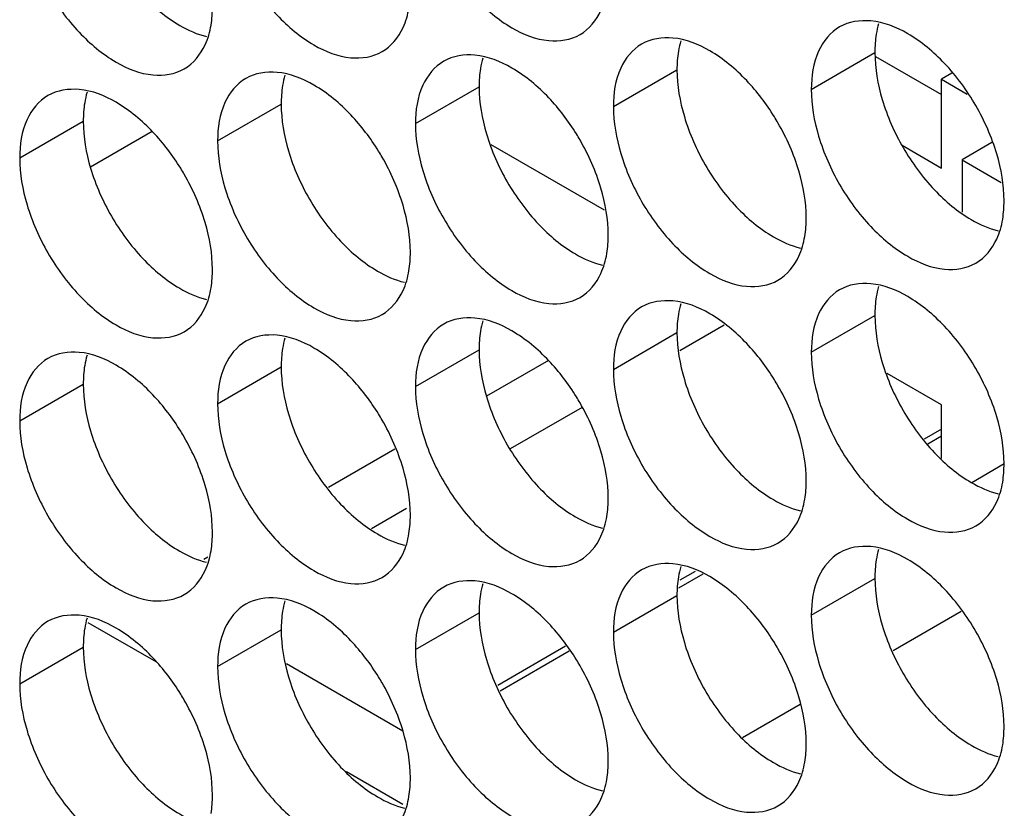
# Model space of a CAD drawing. Header units: inches. Extents: x 0 to 34, y 0 to 22.
# Tile 74 of 118: x 15.908 to 16.077, y 15.267 to 15.403. Entities that reach past the tile are written whole.
import ezdxf

# ---------------------------------------------------------------- set-up
doc = ezdxf.new("R2010")
doc.units = ezdxf.units.IN
doc.header["$LTSCALE"] = 1.87
doc.header["$MEASUREMENT"] = 0
doc.layers.get('0').update_dxf_attribs({"linetype": 'CONTINUOUS'})

msp = doc.modelspace()

# ---------------------------------------------------------------- linework, layer by layer
at = {"color": 7, "linetype": 'CONTINUOUS'}
for p, q in [((16.04417, 15.39126), (16.05513, 15.39759)), ((16.01005, 15.3883), (16.02101, 15.39463)), ((16.0684, 15.39403), (16.06662, 15.39301)), ((16.06662, 15.3777), (16.06662, 15.39301)), ((16.06662, 15.39301), (16.07106, 15.39045)), ((15.97593, 15.38535), (15.98689, 15.39167)), ((15.94182, 15.38239), (15.95278, 15.38872)), ((15.9077, 15.37943), (15.91866, 15.38576)), ((15.93053, 15.38401), (15.91989, 15.37787)), ((16.0085, 15.37043), (15.98898, 15.3817)), ((16.05982, 15.38163), (16.06662, 15.3777)), ((16.07529, 15.38209), (16.07016, 15.37913)), ((16.07016, 15.37913), (16.07016, 15.37009)), ((16.07016, 15.37913), (16.07691, 15.37523)), ((16.04417, 15.34595), (16.05513, 15.35227)), ((16.02914, 15.35059), (16.0215, 15.34618)), ((16.01005, 15.34299), (16.02101, 15.34932)), ((15.97593, 15.34003), (15.98689, 15.34636)), ((15.94182, 15.33707), (15.95278, 15.3434)), ((15.99886, 15.34453), (15.98815, 15.33835)), ((16.06662, 15.33688), (16.05722, 15.3423)), ((15.9077, 15.33412), (15.91866, 15.34044)), ((16.00464, 15.33644), (15.99227, 15.3293)), ((16.06662, 15.32763), (16.06662, 15.33688)), ((16.06662, 15.33269), (16.06365, 15.33097)), ((16.06662, 15.33146), (16.06428, 15.33012)), ((15.97236, 15.32923), (15.96091, 15.32262)), ((16.07744, 15.32669), (16.07184, 15.32346)), ((15.97441, 15.31899), (15.96833, 15.31548)), ((15.94011, 15.31061), (15.93943, 15.31022)), ((16.02545, 15.30769), (16.02125, 15.30527)), ((16.02412, 15.30815), (16.02152, 15.30665)), ((16.04417, 15.30063), (16.05513, 15.30696)), ((16.01005, 15.29767), (16.02101, 15.304)), ((15.97593, 15.29472), (15.98689, 15.30105)), ((16.07, 15.30124), (16.0583, 15.29449)), ((15.91947, 15.29937), (15.93114, 15.29263)), ((15.94182, 15.29176), (15.95278, 15.29809)), ((15.9077, 15.2888), (15.91866, 15.29513)), ((16.00181, 15.29527), (15.9901, 15.2885)), ((16.00244, 15.29441), (15.99052, 15.28753)), ((16.04223, 15.28521), (16.03233, 15.2795)), ((15.96401, 15.27365), (15.97377, 15.26802))]:
    msp.add_line(p, q, dxfattribs=at)
at = {"color": 3, "linetype": 'CONTINUOUS'}
for p, q in [((16.05523, 15.39693), (16.06662, 15.39036)), ((15.95369, 15.29227), (15.97377, 15.28067))]:
    msp.add_line(p, q, dxfattribs=at)
at = {"color": 7, "linetype": 'CONTINUOUS'}
for points, knots in [([(15.9772, 15.42259), (15.97806, 15.41968), (15.98051, 15.41412), (15.98573, 15.40699), (15.99192, 15.4018), (15.99837, 15.39915), (16.00271, 15.3998), (16.0043, 15.40071)], [0, 0, 0, 0, 0.235115, 0.470233, 0.682481, 0.857347, 1, 1, 1, 1]), ([(15.94308, 15.41963), (15.94394, 15.41672), (15.9464, 15.41116), (15.95162, 15.40403), (15.9578, 15.39884), (15.96426, 15.39619), (15.96859, 15.39684), (15.97018, 15.39776)], [0, 0, 0, 0, 0.235115, 0.470233, 0.682481, 0.857347, 1, 1, 1, 1]), ([(15.90896, 15.41667), (15.90983, 15.41376), (15.91228, 15.4082), (15.9175, 15.40107), (15.92368, 15.39589), (15.93014, 15.39323), (15.93448, 15.39388), (15.93606, 15.3948)], [0, 0, 0, 0, 0.235115, 0.470233, 0.682481, 0.857347, 1, 1, 1, 1]), ([(16.0043, 15.40071), (16.00589, 15.40163), (16.00791, 15.40416), (16.00873, 15.40709), (16.00892, 15.40826)], [0, 0, 0, 0, 0.608607, 1, 1, 1, 1]), ([(15.97018, 15.39776), (15.97177, 15.39867), (15.97379, 15.4012), (15.97461, 15.40414), (15.97481, 15.40531)], [0, 0, 0, 0, 0.608607, 1, 1, 1, 1]), ([(16.06714, 15.39572), (16.06527, 15.3977), (16.06142, 15.40093), (16.0567, 15.40287), (16.05443, 15.40306)], [0, 0, 0, 0, 0.548282, 1, 1, 1, 1]), ([(15.93606, 15.3948), (15.93765, 15.39571), (15.93967, 15.39824), (15.9405, 15.40118), (15.94069, 15.40235)], [0, 0, 0, 0, 0.608607, 1, 1, 1, 1]), ([(16.04904, 15.40202), (16.04745, 15.4011), (16.04472, 15.39767), (16.04417, 15.3935), (16.04417, 15.39126)], [0, 0, 0, 0, 0.44922, 1, 1, 1, 1]), ([(16.03303, 15.39276), (16.03115, 15.39475), (16.0273, 15.39797), (16.02258, 15.39991), (16.02031, 15.40011)], [0, 0, 0, 0, 0.548282, 1, 1, 1, 1]), ([(16.01492, 15.39906), (16.01333, 15.39814), (16.0106, 15.39472), (16.01005, 15.39055), (16.01005, 15.3883)], [0, 0, 0, 0, 0.44922, 1, 1, 1, 1]), ([(15.9808, 15.3961), (15.97921, 15.39519), (15.97648, 15.39176), (15.97593, 15.38759), (15.97593, 15.38535)], [0, 0, 0, 0, 0.44922, 1, 1, 1, 1]), ([(15.99891, 15.38981), (15.99703, 15.39179), (15.99318, 15.39501), (15.98846, 15.39695), (15.98619, 15.39715)], [0, 0, 0, 0, 0.548282, 1, 1, 1, 1]), ([(15.96479, 15.38685), (15.96291, 15.38883), (15.95907, 15.39206), (15.95435, 15.39399), (15.95207, 15.39419)], [0, 0, 0, 0, 0.548282, 1, 1, 1, 1]), ([(16.07614, 15.38014), (16.07527, 15.38305), (16.07282, 15.38861), (16.06923, 15.39353), (16.06714, 15.39572)], [0, 0, 0, 0, 0.499997, 1, 1, 1, 1]), ([(15.94668, 15.39314), (15.94509, 15.39223), (15.94236, 15.3888), (15.94182, 15.38463), (15.94182, 15.38239)], [0, 0, 0, 0, 0.44922, 1, 1, 1, 1]), ([(15.93067, 15.38389), (15.92879, 15.38587), (15.92495, 15.3891), (15.92023, 15.39104), (15.91796, 15.39123)], [0, 0, 0, 0, 0.548282, 1, 1, 1, 1]), ([(15.91256, 15.39019), (15.91098, 15.38927), (15.90824, 15.38584), (15.9077, 15.38167), (15.9077, 15.37943)], [0, 0, 0, 0, 0.44922, 1, 1, 1, 1]), ([(16.04202, 15.37719), (16.04116, 15.38009), (16.03977, 15.38324), (16.03801, 15.38618), (16.0378, 15.38653)], [0, 0, 0, 0, 0.882712, 1, 1, 1, 1]), ([(16.0079, 15.37423), (16.00704, 15.37714), (16.00565, 15.38028), (16.00389, 15.38323), (16.00368, 15.38357)], [0, 0, 0, 0, 0.882712, 1, 1, 1, 1]), ([(16.04543, 15.38319), (16.0463, 15.38028), (16.04875, 15.37472), (16.05397, 15.36759), (16.06015, 15.3624), (16.06661, 15.35975), (16.07095, 15.3604), (16.07254, 15.36131)], [0, 0, 0, 0, 0.235115, 0.470233, 0.682481, 0.857347, 1, 1, 1, 1]), ([(15.97378, 15.37127), (15.97292, 15.37418), (15.97153, 15.37733), (15.96978, 15.38027), (15.96956, 15.38061)], [0, 0, 0, 0, 0.882712, 1, 1, 1, 1]), ([(16.01132, 15.38023), (16.01218, 15.37732), (16.01463, 15.37176), (16.01985, 15.36463), (16.02603, 15.35945), (16.03249, 15.35679), (16.03683, 15.35744), (16.03842, 15.35836)], [0, 0, 0, 0, 0.235115, 0.470233, 0.682481, 0.857347, 1, 1, 1, 1]), ([(15.93967, 15.36831), (15.9388, 15.37122), (15.93741, 15.37437), (15.93566, 15.37731), (15.93545, 15.37765)], [0, 0, 0, 0, 0.882712, 1, 1, 1, 1]), ([(15.9772, 15.37727), (15.97806, 15.37437), (15.98051, 15.36881), (15.98573, 15.36167), (15.99192, 15.35649), (15.99837, 15.35383), (16.00271, 15.35448), (16.0043, 15.3554)], [0, 0, 0, 0, 0.235115, 0.470233, 0.682481, 0.857347, 1, 1, 1, 1]), ([(15.94308, 15.37431), (15.94394, 15.37141), (15.9464, 15.36585), (15.95162, 15.35871), (15.9578, 15.35353), (15.96426, 15.35088), (15.96859, 15.35153), (15.97018, 15.35244)], [0, 0, 0, 0, 0.235115, 0.470233, 0.682481, 0.857347, 1, 1, 1, 1]), ([(15.90896, 15.37136), (15.90983, 15.36845), (15.91228, 15.36289), (15.9175, 15.35576), (15.92368, 15.35057), (15.93014, 15.34792), (15.93448, 15.34857), (15.93606, 15.34948)], [0, 0, 0, 0, 0.235115, 0.470233, 0.682481, 0.857347, 1, 1, 1, 1]), ([(16.07254, 15.36131), (16.07412, 15.36223), (16.07614, 15.36476), (16.07697, 15.36769), (16.07716, 15.36886)], [0, 0, 0, 0, 0.608607, 1, 1, 1, 1]), ([(16.03842, 15.35836), (16.04001, 15.35927), (16.04202, 15.3618), (16.04285, 15.36474), (16.04304, 15.36591)], [0, 0, 0, 0, 0.608607, 1, 1, 1, 1]), ([(16.0043, 15.3554), (16.00589, 15.35631), (16.00791, 15.35884), (16.00873, 15.36178), (16.00892, 15.36295)], [0, 0, 0, 0, 0.608607, 1, 1, 1, 1]), ([(15.97018, 15.35244), (15.97177, 15.35336), (15.97379, 15.35589), (15.97461, 15.35882), (15.97481, 15.35999)], [0, 0, 0, 0, 0.608607, 1, 1, 1, 1]), ([(15.93606, 15.34948), (15.93765, 15.3504), (15.93967, 15.35293), (15.9405, 15.35586), (15.94069, 15.35703)], [0, 0, 0, 0, 0.608607, 1, 1, 1, 1]), ([(16.06714, 15.35041), (16.06527, 15.35239), (16.06142, 15.35561), (16.0567, 15.35755), (16.05443, 15.35775)], [0, 0, 0, 0, 0.548282, 1, 1, 1, 1]), ([(16.04904, 15.3567), (16.04745, 15.35579), (16.04472, 15.35236), (16.04417, 15.34819), (16.04417, 15.34595)], [0, 0, 0, 0, 0.44922, 1, 1, 1, 1]), ([(16.01492, 15.35375), (16.01333, 15.35283), (16.0106, 15.3494), (16.01005, 15.34523), (16.01005, 15.34299)], [0, 0, 0, 0, 0.44922, 1, 1, 1, 1]), ([(16.03303, 15.34745), (16.03115, 15.34943), (16.0273, 15.35266), (16.02258, 15.3546), (16.02031, 15.35479)], [0, 0, 0, 0, 0.548282, 1, 1, 1, 1]), ([(15.99891, 15.34449), (15.99703, 15.34647), (15.99318, 15.3497), (15.98846, 15.35164), (15.98619, 15.35183)], [0, 0, 0, 0, 0.548282, 1, 1, 1, 1]), ([(15.9808, 15.35079), (15.97921, 15.34987), (15.97648, 15.34645), (15.97593, 15.34228), (15.97593, 15.34003)], [0, 0, 0, 0, 0.44922, 1, 1, 1, 1]), ([(16.07614, 15.33483), (16.07527, 15.33774), (16.07282, 15.3433), (16.06923, 15.34821), (16.06714, 15.35041)], [0, 0, 0, 0, 0.499997, 1, 1, 1, 1]), ([(15.96479, 15.34153), (15.96291, 15.34352), (15.95907, 15.34674), (15.95435, 15.34868), (15.95207, 15.34888)], [0, 0, 0, 0, 0.548282, 1, 1, 1, 1]), ([(15.94668, 15.34783), (15.94509, 15.34691), (15.94236, 15.34349), (15.94182, 15.33932), (15.94182, 15.33707)], [0, 0, 0, 0, 0.44922, 1, 1, 1, 1]), ([(15.93067, 15.33858), (15.92879, 15.34056), (15.92495, 15.34378), (15.92023, 15.34572), (15.91796, 15.34592)], [0, 0, 0, 0, 0.548282, 1, 1, 1, 1]), ([(15.91256, 15.34487), (15.91098, 15.34396), (15.90824, 15.34053), (15.9077, 15.33636), (15.9077, 15.33412)], [0, 0, 0, 0, 0.44922, 1, 1, 1, 1]), ([(16.04202, 15.33187), (16.04116, 15.33478), (16.03977, 15.33793), (16.03801, 15.34087), (16.0378, 15.34121)], [0, 0, 0, 0, 0.882712, 1, 1, 1, 1]), ([(16.0079, 15.32891), (16.00704, 15.33182), (16.00565, 15.33497), (16.00389, 15.33791), (16.00368, 15.33825)], [0, 0, 0, 0, 0.882712, 1, 1, 1, 1]), ([(16.04543, 15.33787), (16.0463, 15.33497), (16.04875, 15.32941), (16.05397, 15.32227), (16.06015, 15.31709), (16.06661, 15.31444), (16.07095, 15.31509), (16.07254, 15.316)], [0, 0, 0, 0, 0.235115, 0.470233, 0.682481, 0.857347, 1, 1, 1, 1]), ([(15.97378, 15.32596), (15.97292, 15.32886), (15.97153, 15.33201), (15.96978, 15.33495), (15.96956, 15.3353)], [0, 0, 0, 0, 0.882712, 1, 1, 1, 1]), ([(16.01132, 15.33492), (16.01218, 15.33201), (16.01463, 15.32645), (16.01985, 15.31932), (16.02603, 15.31413), (16.03249, 15.31148), (16.03683, 15.31213), (16.03842, 15.31304)], [0, 0, 0, 0, 0.235115, 0.470233, 0.682481, 0.857347, 1, 1, 1, 1]), ([(15.93967, 15.323), (15.9388, 15.32591), (15.93741, 15.32905), (15.93566, 15.332), (15.93545, 15.33234)], [0, 0, 0, 0, 0.882712, 1, 1, 1, 1]), ([(15.9772, 15.33196), (15.97806, 15.32905), (15.98051, 15.32349), (15.98573, 15.31636), (15.99192, 15.31117), (15.99837, 15.30852), (16.00271, 15.30917), (16.0043, 15.31009)], [0, 0, 0, 0, 0.235115, 0.470233, 0.682481, 0.857347, 1, 1, 1, 1]), ([(15.94308, 15.329), (15.94394, 15.32609), (15.9464, 15.32053), (15.95162, 15.3134), (15.9578, 15.30822), (15.96426, 15.30556), (15.96859, 15.30621), (15.97018, 15.30713)], [0, 0, 0, 0, 0.235115, 0.470233, 0.682481, 0.857347, 1, 1, 1, 1]), ([(15.90896, 15.32604), (15.90983, 15.32314), (15.91228, 15.31758), (15.9175, 15.31044), (15.92368, 15.30526), (15.93014, 15.3026), (15.93448, 15.30325), (15.93606, 15.30417)], [0, 0, 0, 0, 0.235115, 0.470233, 0.682481, 0.857347, 1, 1, 1, 1]), ([(16.07254, 15.316), (16.07412, 15.31692), (16.07614, 15.31945), (16.07697, 15.32238), (16.07716, 15.32355)], [0, 0, 0, 0, 0.608607, 1, 1, 1, 1]), ([(16.03842, 15.31304), (16.04001, 15.31396), (16.04202, 15.31649), (16.04285, 15.31942), (16.04304, 15.32059)], [0, 0, 0, 0, 0.608607, 1, 1, 1, 1]), ([(16.0043, 15.31009), (16.00589, 15.311), (16.00791, 15.31353), (16.00873, 15.31646), (16.00892, 15.31764)], [0, 0, 0, 0, 0.608607, 1, 1, 1, 1]), ([(15.97018, 15.30713), (15.97177, 15.30804), (15.97379, 15.31057), (15.97461, 15.31351), (15.97481, 15.31468)], [0, 0, 0, 0, 0.608607, 1, 1, 1, 1]), ([(15.93606, 15.30417), (15.93765, 15.30509), (15.93967, 15.30761), (15.9405, 15.31055), (15.94069, 15.31172)], [0, 0, 0, 0, 0.608607, 1, 1, 1, 1]), ([(16.04904, 15.31139), (16.04745, 15.31047), (16.04472, 15.30705), (16.04417, 15.30288), (16.04417, 15.30063)], [0, 0, 0, 0, 0.44922, 1, 1, 1, 1]), ([(16.06714, 15.30509), (16.06527, 15.30707), (16.06142, 15.3103), (16.0567, 15.31224), (16.05443, 15.31244)], [0, 0, 0, 0, 0.548282, 1, 1, 1, 1]), ([(16.03303, 15.30214), (16.03115, 15.30412), (16.0273, 15.30734), (16.02258, 15.30928), (16.02031, 15.30948)], [0, 0, 0, 0, 0.548282, 1, 1, 1, 1]), ([(16.01492, 15.30843), (16.01333, 15.30752), (16.0106, 15.30409), (16.01005, 15.29992), (16.01005, 15.29767)], [0, 0, 0, 0, 0.44922, 1, 1, 1, 1]), ([(15.99891, 15.29918), (15.99703, 15.30116), (15.99318, 15.30438), (15.98846, 15.30632), (15.98619, 15.30652)], [0, 0, 0, 0, 0.548282, 1, 1, 1, 1]), ([(15.9808, 15.30547), (15.97921, 15.30456), (15.97648, 15.30113), (15.97593, 15.29696), (15.97593, 15.29472)], [0, 0, 0, 0, 0.44922, 1, 1, 1, 1]), ([(16.07614, 15.28952), (16.07527, 15.29242), (16.07282, 15.29798), (16.06923, 15.3029), (16.06714, 15.30509)], [0, 0, 0, 0, 0.499997, 1, 1, 1, 1]), ([(15.94668, 15.30252), (15.94509, 15.3016), (15.94236, 15.29817), (15.94182, 15.294), (15.94182, 15.29176)], [0, 0, 0, 0, 0.44922, 1, 1, 1, 1]), ([(15.96479, 15.29622), (15.96291, 15.2982), (15.95907, 15.30143), (15.95435, 15.30337), (15.95207, 15.30356)], [0, 0, 0, 0, 0.548282, 1, 1, 1, 1]), ([(15.91256, 15.29956), (15.91098, 15.29864), (15.90824, 15.29522), (15.9077, 15.29105), (15.9077, 15.2888)], [0, 0, 0, 0, 0.44922, 1, 1, 1, 1]), ([(15.93067, 15.29326), (15.92879, 15.29524), (15.92495, 15.29847), (15.92023, 15.30041), (15.91796, 15.30061)], [0, 0, 0, 0, 0.548282, 1, 1, 1, 1]), ([(16.04202, 15.28656), (16.04116, 15.28946), (16.03977, 15.29261), (16.03801, 15.29556), (16.0378, 15.2959)], [0, 0, 0, 0, 0.882712, 1, 1, 1, 1]), ([(16.0079, 15.2836), (16.00704, 15.28651), (16.00565, 15.28966), (16.00389, 15.2926), (16.00368, 15.29294)], [0, 0, 0, 0, 0.882712, 1, 1, 1, 1]), ([(16.04543, 15.29256), (16.0463, 15.28965), (16.04875, 15.28409), (16.05397, 15.27696), (16.06015, 15.27178), (16.06661, 15.26912), (16.07095, 15.26977), (16.07254, 15.27069)], [0, 0, 0, 0, 0.235115, 0.470233, 0.682481, 0.857347, 1, 1, 1, 1]), ([(15.97378, 15.28064), (15.97292, 15.28355), (15.97153, 15.2867), (15.96978, 15.28964), (15.96956, 15.28998)], [0, 0, 0, 0, 0.882712, 1, 1, 1, 1]), ([(16.01132, 15.2896), (16.01218, 15.2867), (16.01463, 15.28114), (16.01985, 15.274), (16.02603, 15.26882), (16.03249, 15.26616), (16.03683, 15.26681), (16.03842, 15.26773)], [0, 0, 0, 0, 0.235115, 0.470233, 0.682481, 0.857347, 1, 1, 1, 1]), ([(15.93967, 15.27769), (15.9388, 15.28059), (15.93741, 15.28374), (15.93566, 15.28668), (15.93545, 15.28702)], [0, 0, 0, 0, 0.882712, 1, 1, 1, 1]), ([(15.9772, 15.28664), (15.97806, 15.28374), (15.98051, 15.27818), (15.98573, 15.27104), (15.99192, 15.26586), (15.99837, 15.26321), (16.00271, 15.26386), (16.0043, 15.26477)], [0, 0, 0, 0, 0.235115, 0.470233, 0.682481, 0.857347, 1, 1, 1, 1]), ([(15.94308, 15.28369), (15.94394, 15.28078), (15.9464, 15.27522), (15.95162, 15.26809), (15.9578, 15.2629), (15.96426, 15.26025), (15.96859, 15.2609), (15.97018, 15.26181)], [0, 0, 0, 0, 0.235115, 0.470233, 0.682481, 0.857347, 1, 1, 1, 1]), ([(15.90896, 15.28073), (15.90983, 15.27782), (15.91228, 15.27226), (15.9175, 15.26513), (15.92368, 15.25994), (15.93014, 15.25729), (15.93448, 15.25794), (15.93606, 15.25886)], [0, 0, 0, 0, 0.235115, 0.470233, 0.682481, 0.857347, 1, 1, 1, 1]), ([(16.07254, 15.27069), (16.07412, 15.2716), (16.07614, 15.27413), (16.07697, 15.27707), (16.07716, 15.27824)], [0, 0, 0, 0, 0.608607, 1, 1, 1, 1]), ([(16.03842, 15.26773), (16.04001, 15.26864), (16.04202, 15.27117), (16.04285, 15.27411), (16.04304, 15.27528)], [0, 0, 0, 0, 0.608607, 1, 1, 1, 1]), ([(16.0043, 15.26477), (16.00589, 15.26569), (16.00791, 15.26822), (16.00873, 15.27115), (16.00892, 15.27232)], [0, 0, 0, 0, 0.608607, 1, 1, 1, 1]), ([(15.97018, 15.26181), (15.97177, 15.26273), (15.97379, 15.26526), (15.97461, 15.26819), (15.97481, 15.26936)], [0, 0, 0, 0, 0.608607, 1, 1, 1, 1])]:
    msp.add_open_spline(points, degree=3, knots=knots, dxfattribs=at)
at = {"color": 3, "linetype": 'CONTINUOUS'}
for points, knots in [([(15.92892, 15.40742), (15.93079, 15.40544), (15.9342, 15.40259), (15.93829, 15.40074), (15.93992, 15.40036)], [0, 0, 0, 0, 0.619597, 1, 1, 1, 1]), ([(16.05639, 15.38952), (16.05726, 15.38661), (16.05971, 15.38105), (16.06331, 15.37614), (16.06539, 15.37394)], [0, 0, 0, 0, 0.499997, 1, 1, 1, 1]), ([(16.02228, 15.38656), (16.02314, 15.38365), (16.02559, 15.37809), (16.02919, 15.37318), (16.03127, 15.37098)], [0, 0, 0, 0, 0.499997, 1, 1, 1, 1]), ([(15.98816, 15.3836), (15.98902, 15.38069), (15.99147, 15.37513), (15.99507, 15.37022), (15.99715, 15.36802)], [0, 0, 0, 0, 0.499997, 1, 1, 1, 1]), ([(15.95404, 15.38064), (15.9549, 15.37774), (15.95736, 15.37218), (15.96095, 15.36726), (15.96303, 15.36507)], [0, 0, 0, 0, 0.499997, 1, 1, 1, 1]), ([(15.91992, 15.37768), (15.92079, 15.37478), (15.92324, 15.36922), (15.92683, 15.3643), (15.92892, 15.36211)], [0, 0, 0, 0, 0.499997, 1, 1, 1, 1]), ([(16.06539, 15.37394), (16.06727, 15.37196), (16.07067, 15.3691), (16.07476, 15.36726), (16.0764, 15.36687)], [0, 0, 0, 0, 0.619597, 1, 1, 1, 1]), ([(16.03127, 15.37098), (16.03315, 15.369), (16.03655, 15.36615), (16.04064, 15.3643), (16.04228, 15.36391)], [0, 0, 0, 0, 0.619597, 1, 1, 1, 1]), ([(15.99715, 15.36802), (15.99903, 15.36604), (16.00243, 15.36319), (16.00652, 15.36134), (16.00816, 15.36096)], [0, 0, 0, 0, 0.619597, 1, 1, 1, 1]), ([(15.96303, 15.36507), (15.96491, 15.36308), (15.96832, 15.36023), (15.9724, 15.35838), (15.97404, 15.358)], [0, 0, 0, 0, 0.619597, 1, 1, 1, 1]), ([(15.92892, 15.36211), (15.93079, 15.36013), (15.9342, 15.35727), (15.93829, 15.35543), (15.93992, 15.35504)], [0, 0, 0, 0, 0.619597, 1, 1, 1, 1]), ([(16.05639, 15.3442), (16.05726, 15.3413), (16.05971, 15.33574), (16.06331, 15.33082), (16.06539, 15.32863)], [0, 0, 0, 0, 0.499997, 1, 1, 1, 1]), ([(16.02228, 15.34124), (16.02314, 15.33834), (16.02559, 15.33278), (16.02919, 15.32786), (16.03127, 15.32567)], [0, 0, 0, 0, 0.499997, 1, 1, 1, 1]), ([(15.98816, 15.33829), (15.98902, 15.33538), (15.99147, 15.32982), (15.99507, 15.32491), (15.99715, 15.32271)], [0, 0, 0, 0, 0.499997, 1, 1, 1, 1]), ([(15.95404, 15.33533), (15.9549, 15.33242), (15.95736, 15.32686), (15.96095, 15.32195), (15.96303, 15.31975)], [0, 0, 0, 0, 0.499997, 1, 1, 1, 1]), ([(15.91992, 15.33237), (15.92079, 15.32946), (15.92324, 15.32391), (15.92683, 15.31899), (15.92892, 15.31679)], [0, 0, 0, 0, 0.499997, 1, 1, 1, 1]), ([(16.06539, 15.32863), (16.06727, 15.32664), (16.07067, 15.32379), (16.07476, 15.32194), (16.0764, 15.32156)], [0, 0, 0, 0, 0.619597, 1, 1, 1, 1]), ([(16.03127, 15.32567), (16.03315, 15.32369), (16.03655, 15.32083), (16.04064, 15.31898), (16.04228, 15.3186)], [0, 0, 0, 0, 0.619597, 1, 1, 1, 1]), ([(15.99715, 15.32271), (15.99903, 15.32073), (16.00243, 15.31787), (16.00652, 15.31603), (16.00816, 15.31564)], [0, 0, 0, 0, 0.619597, 1, 1, 1, 1]), ([(15.96303, 15.31975), (15.96491, 15.31777), (15.96832, 15.31492), (15.9724, 15.31307), (15.97404, 15.31268)], [0, 0, 0, 0, 0.619597, 1, 1, 1, 1]), ([(15.92892, 15.31679), (15.93079, 15.31481), (15.9342, 15.31196), (15.93829, 15.31011), (15.93992, 15.30973)], [0, 0, 0, 0, 0.619597, 1, 1, 1, 1]), ([(16.05639, 15.29889), (16.05726, 15.29598), (16.05971, 15.29042), (16.06331, 15.28551), (16.06539, 15.28331)], [0, 0, 0, 0, 0.499997, 1, 1, 1, 1]), ([(16.02228, 15.29593), (16.02314, 15.29302), (16.02559, 15.28746), (16.02919, 15.28255), (16.03127, 15.28035)], [0, 0, 0, 0, 0.499997, 1, 1, 1, 1]), ([(15.98816, 15.29297), (15.98902, 15.29007), (15.99147, 15.28451), (15.99507, 15.27959), (15.99715, 15.2774)], [0, 0, 0, 0, 0.499997, 1, 1, 1, 1]), ([(15.95404, 15.29001), (15.9549, 15.28711), (15.95736, 15.28155), (15.96095, 15.27663), (15.96303, 15.27444)], [0, 0, 0, 0, 0.499997, 1, 1, 1, 1]), ([(15.91992, 15.28706), (15.92079, 15.28415), (15.92324, 15.27859), (15.92683, 15.27368), (15.92892, 15.27148)], [0, 0, 0, 0, 0.499997, 1, 1, 1, 1]), ([(16.06539, 15.28331), (16.06727, 15.28133), (16.07067, 15.27848), (16.07476, 15.27663), (16.0764, 15.27624)], [0, 0, 0, 0, 0.619597, 1, 1, 1, 1]), ([(16.03127, 15.28035), (16.03315, 15.27837), (16.03655, 15.27552), (16.04064, 15.27367), (16.04228, 15.27329)], [0, 0, 0, 0, 0.619597, 1, 1, 1, 1]), ([(15.99715, 15.2774), (15.99903, 15.27541), (16.00243, 15.27256), (16.00652, 15.27071), (16.00816, 15.27033)], [0, 0, 0, 0, 0.619597, 1, 1, 1, 1]), ([(15.96303, 15.27444), (15.96491, 15.27246), (15.96832, 15.2696), (15.9724, 15.26775), (15.97404, 15.26737)], [0, 0, 0, 0, 0.619597, 1, 1, 1, 1]), ([(15.92892, 15.27148), (15.93079, 15.2695), (15.9342, 15.26664), (15.93829, 15.2648), (15.93992, 15.26441)], [0, 0, 0, 0, 0.619597, 1, 1, 1, 1])]:
    msp.add_open_spline(points, degree=3, knots=knots, dxfattribs=at)
at = {"color": 7, "linetype": 'CONTINUOUS'}
for points in [[(15.94069, 15.40235), (15.94086, 15.40341), (15.94093, 15.40449), (15.94093, 15.40555)], [(16.05443, 15.40306), (16.05257, 15.40322), (16.05062, 15.40293), (16.04904, 15.40202)], [(16.02031, 15.40011), (16.01845, 15.40027), (16.01651, 15.39998), (16.01492, 15.39906)], [(15.98619, 15.39715), (15.98434, 15.39731), (15.98239, 15.39702), (15.9808, 15.3961)], [(15.95207, 15.39419), (15.95022, 15.39435), (15.94827, 15.39406), (15.94668, 15.39314)], [(16.0378, 15.38653), (16.03642, 15.38876), (16.03483, 15.39086), (16.03303, 15.39276)], [(15.91796, 15.39123), (15.9161, 15.39139), (15.91415, 15.3911), (15.91256, 15.39019)], [(16.04417, 15.39126), (16.04417, 15.38854), (16.04465, 15.38581), (16.04543, 15.38319)], [(16.00368, 15.38357), (16.00231, 15.3858), (16.00071, 15.3879), (15.99891, 15.38981)], [(16.01005, 15.3883), (16.01005, 15.38558), (16.01054, 15.38285), (16.01132, 15.38023)], [(15.96956, 15.38061), (15.96819, 15.38284), (15.9666, 15.38494), (15.96479, 15.38685)], [(15.97593, 15.38535), (15.97593, 15.38262), (15.97642, 15.3799), (15.9772, 15.37727)], [(15.93545, 15.37765), (15.93407, 15.37989), (15.93248, 15.38199), (15.93067, 15.38389)], [(15.94182, 15.38239), (15.94182, 15.37966), (15.9423, 15.37694), (15.94308, 15.37431)], [(15.9077, 15.37943), (15.9077, 15.37671), (15.90818, 15.37398), (15.90896, 15.37136)], [(16.0774, 15.37207), (16.0774, 15.3748), (16.07692, 15.37752), (16.07614, 15.38014)], [(16.04329, 15.36911), (16.04329, 15.37184), (16.0428, 15.37456), (16.04202, 15.37719)], [(16.00917, 15.36616), (16.00917, 15.36888), (16.00868, 15.37161), (16.0079, 15.37423)], [(16.07716, 15.36886), (16.07733, 15.36993), (16.0774, 15.371), (16.0774, 15.37207)], [(15.97505, 15.3632), (15.97505, 15.36592), (15.97456, 15.36865), (15.97378, 15.37127)], [(16.04304, 15.36591), (16.04322, 15.36697), (16.04329, 15.36805), (16.04329, 15.36911)], [(15.94093, 15.36024), (15.94093, 15.36296), (15.94045, 15.36569), (15.93967, 15.36831)], [(16.00892, 15.36295), (16.0091, 15.36401), (16.00917, 15.36509), (16.00917, 15.36616)], [(15.97481, 15.35999), (15.97498, 15.36105), (15.97505, 15.36213), (15.97505, 15.3632)], [(15.94069, 15.35703), (15.94086, 15.35809), (15.94093, 15.35917), (15.94093, 15.36024)], [(16.05443, 15.35775), (16.05257, 15.35791), (16.05062, 15.35762), (16.04904, 15.3567)], [(16.02031, 15.35479), (16.01845, 15.35495), (16.01651, 15.35466), (16.01492, 15.35375)], [(15.98619, 15.35183), (15.98434, 15.352), (15.98239, 15.3517), (15.9808, 15.35079)], [(15.95207, 15.34888), (15.95022, 15.34904), (15.94827, 15.34875), (15.94668, 15.34783)], [(16.0378, 15.34121), (16.03642, 15.34344), (16.03483, 15.34555), (16.03303, 15.34745)], [(15.91796, 15.34592), (15.9161, 15.34608), (15.91415, 15.34579), (15.91256, 15.34487)], [(16.04417, 15.34595), (16.04417, 15.34322), (16.04465, 15.3405), (16.04543, 15.33787)], [(16.00368, 15.33825), (16.00231, 15.34049), (16.00071, 15.34259), (15.99891, 15.34449)], [(15.96956, 15.3353), (15.96819, 15.33753), (15.9666, 15.33963), (15.96479, 15.34153)], [(16.01005, 15.34299), (16.01005, 15.34027), (16.01054, 15.33754), (16.01132, 15.33492)], [(15.97593, 15.34003), (15.97593, 15.33731), (15.97642, 15.33458), (15.9772, 15.33196)], [(15.93545, 15.33234), (15.93407, 15.33457), (15.93248, 15.33667), (15.93067, 15.33858)], [(15.94182, 15.33707), (15.94182, 15.33435), (15.9423, 15.33162), (15.94308, 15.329)], [(16.0774, 15.32676), (16.0774, 15.32948), (16.07692, 15.33221), (16.07614, 15.33483)], [(15.9077, 15.33412), (15.9077, 15.33139), (15.90818, 15.32867), (15.90896, 15.32604)], [(16.04329, 15.3238), (16.04329, 15.32652), (16.0428, 15.32925), (16.04202, 15.33187)], [(16.00917, 15.32084), (16.00917, 15.32357), (16.00868, 15.32629), (16.0079, 15.32891)], [(16.07716, 15.32355), (16.07733, 15.32461), (16.0774, 15.32569), (16.0774, 15.32676)], [(15.97505, 15.31788), (15.97505, 15.32061), (15.97456, 15.32333), (15.97378, 15.32596)], [(15.94093, 15.31493), (15.94093, 15.31765), (15.94045, 15.32038), (15.93967, 15.323)], [(16.04304, 15.32059), (16.04322, 15.32165), (16.04329, 15.32273), (16.04329, 15.3238)], [(16.00892, 15.31764), (16.0091, 15.3187), (16.00917, 15.31978), (16.00917, 15.32084)], [(15.97481, 15.31468), (15.97498, 15.31574), (15.97505, 15.31682), (15.97505, 15.31788)], [(15.94069, 15.31172), (15.94086, 15.31278), (15.94093, 15.31386), (15.94093, 15.31493)], [(16.05443, 15.31244), (16.05257, 15.3126), (16.05062, 15.31231), (16.04904, 15.31139)], [(16.02031, 15.30948), (16.01845, 15.30964), (16.01651, 15.30935), (16.01492, 15.30843)], [(15.98619, 15.30652), (15.98434, 15.30668), (15.98239, 15.30639), (15.9808, 15.30547)], [(15.95207, 15.30356), (15.95022, 15.30372), (15.94827, 15.30343), (15.94668, 15.30252)], [(15.91796, 15.30061), (15.9161, 15.30077), (15.91415, 15.30047), (15.91256, 15.29956)], [(16.0378, 15.2959), (16.03642, 15.29813), (16.03483, 15.30023), (16.03303, 15.30214)], [(16.00368, 15.29294), (16.00231, 15.29517), (16.00071, 15.29727), (15.99891, 15.29918)], [(16.04417, 15.30063), (16.04417, 15.29791), (16.04465, 15.29518), (16.04543, 15.29256)], [(16.01005, 15.29767), (16.01005, 15.29495), (16.01054, 15.29222), (16.01132, 15.2896)], [(15.96956, 15.28998), (15.96819, 15.29221), (15.9666, 15.29432), (15.96479, 15.29622)], [(15.97593, 15.29472), (15.97593, 15.29199), (15.97642, 15.28927), (15.9772, 15.28664)], [(15.93545, 15.28702), (15.93407, 15.28926), (15.93248, 15.29136), (15.93067, 15.29326)], [(15.94182, 15.29176), (15.94182, 15.28904), (15.9423, 15.28631), (15.94308, 15.28369)], [(16.0774, 15.28144), (16.0774, 15.28417), (16.07692, 15.28689), (16.07614, 15.28952)], [(15.9077, 15.2888), (15.9077, 15.28608), (15.90818, 15.28335), (15.90896, 15.28073)], [(16.04329, 15.27849), (16.04329, 15.28121), (16.0428, 15.28394), (16.04202, 15.28656)], [(16.00917, 15.27553), (16.00917, 15.27825), (16.00868, 15.28098), (16.0079, 15.2836)], [(15.97505, 15.27257), (15.97505, 15.27529), (15.97456, 15.27802), (15.97378, 15.28064)], [(16.07716, 15.27824), (16.07733, 15.2793), (16.0774, 15.28038), (16.0774, 15.28144)], [(15.94093, 15.26961), (15.94093, 15.27234), (15.94045, 15.27506), (15.93967, 15.27769)], [(16.04304, 15.27528), (16.04322, 15.27634), (16.04329, 15.27742), (16.04329, 15.27849)], [(16.00892, 15.27232), (16.0091, 15.27338), (16.00917, 15.27446), (16.00917, 15.27553)], [(15.97481, 15.26936), (15.97498, 15.27042), (15.97505, 15.2715), (15.97505, 15.27257)], [(15.94069, 15.26641), (15.94086, 15.26747), (15.94093, 15.26855), (15.94093, 15.26961)]]:
    msp.add_open_spline(points, degree=3, dxfattribs=at)
at = {"color": 3, "linetype": 'CONTINUOUS'}
for points in [[(16.05578, 15.40258), (16.05561, 15.40199), (16.05547, 15.4014), (16.05537, 15.4008)], [(16.02166, 15.39962), (16.02149, 15.39904), (16.02135, 15.39844), (16.02125, 15.39784)], [(16.05537, 15.4008), (16.0552, 15.39973), (16.05513, 15.39866), (16.05513, 15.39759)], [(16.02125, 15.39784), (16.02108, 15.39678), (16.02101, 15.3957), (16.02101, 15.39463)], [(16.05513, 15.39759), (16.05513, 15.39487), (16.05561, 15.39214), (16.05639, 15.38952)], [(15.98754, 15.39666), (15.98737, 15.39608), (15.98724, 15.39548), (15.98714, 15.39488)], [(15.98714, 15.39488), (15.98696, 15.39382), (15.98689, 15.39274), (15.98689, 15.39167)], [(16.02101, 15.39463), (16.02101, 15.39191), (16.0215, 15.38918), (16.02228, 15.38656)], [(15.95343, 15.39371), (15.95325, 15.39312), (15.95312, 15.39252), (15.95302, 15.39192)], [(15.91931, 15.39075), (15.91913, 15.39016), (15.919, 15.38957), (15.9189, 15.38896)], [(15.95302, 15.39192), (15.95284, 15.39086), (15.95278, 15.38978), (15.95278, 15.38872)], [(15.98689, 15.39167), (15.98689, 15.38895), (15.98738, 15.38622), (15.98816, 15.3836)], [(15.9189, 15.38896), (15.91873, 15.3879), (15.91866, 15.38682), (15.91866, 15.38576)], [(15.95278, 15.38872), (15.95278, 15.38599), (15.95326, 15.38327), (15.95404, 15.38064)], [(15.91866, 15.38576), (15.91866, 15.38303), (15.91914, 15.38031), (15.91992, 15.37768)], [(16.05578, 15.35727), (16.05561, 15.35668), (16.05547, 15.35608), (16.05537, 15.35548)], [(16.05537, 15.35548), (16.0552, 15.35442), (16.05513, 15.35334), (16.05513, 15.35227)], [(16.02166, 15.35431), (16.02149, 15.35372), (16.02135, 15.35313), (16.02125, 15.35252)], [(16.02125, 15.35252), (16.02108, 15.35146), (16.02101, 15.35038), (16.02101, 15.34932)], [(16.05513, 15.35227), (16.05513, 15.34955), (16.05561, 15.34683), (16.05639, 15.3442)], [(15.98754, 15.35135), (15.98737, 15.35076), (15.98724, 15.35017), (15.98714, 15.34957)], [(15.95343, 15.34839), (15.95325, 15.34781), (15.95312, 15.34721), (15.95302, 15.34661)], [(15.98714, 15.34957), (15.98696, 15.34851), (15.98689, 15.34743), (15.98689, 15.34636)], [(16.02101, 15.34932), (16.02101, 15.34659), (16.0215, 15.34387), (16.02228, 15.34124)], [(15.95302, 15.34661), (15.95284, 15.34555), (15.95278, 15.34447), (15.95278, 15.3434)], [(15.91931, 15.34543), (15.91913, 15.34485), (15.919, 15.34425), (15.9189, 15.34365)], [(15.98689, 15.34636), (15.98689, 15.34364), (15.98738, 15.34091), (15.98816, 15.33829)], [(15.9189, 15.34365), (15.91873, 15.34259), (15.91866, 15.34151), (15.91866, 15.34044)], [(15.95278, 15.3434), (15.95278, 15.34068), (15.95326, 15.33795), (15.95404, 15.33533)], [(15.91866, 15.34044), (15.91866, 15.33772), (15.91914, 15.33499), (15.91992, 15.33237)], [(16.05578, 15.31195), (16.05561, 15.31137), (16.05547, 15.31077), (16.05537, 15.31017)], [(16.05537, 15.31017), (16.0552, 15.30911), (16.05513, 15.30803), (16.05513, 15.30696)], [(16.02166, 15.30899), (16.02149, 15.30841), (16.02135, 15.30781), (16.02125, 15.30721)], [(15.98754, 15.30604), (15.98737, 15.30545), (15.98724, 15.30485), (15.98714, 15.30425)], [(16.02125, 15.30721), (16.02108, 15.30615), (16.02101, 15.30507), (16.02101, 15.304)], [(16.05513, 15.30696), (16.05513, 15.30424), (16.05561, 15.30151), (16.05639, 15.29889)], [(15.98714, 15.30425), (15.98696, 15.30319), (15.98689, 15.30211), (15.98689, 15.30105)], [(15.95343, 15.30308), (15.95325, 15.30249), (15.95312, 15.3019), (15.95302, 15.30129)], [(16.02101, 15.304), (16.02101, 15.30128), (16.0215, 15.29855), (16.02228, 15.29593)], [(15.95302, 15.30129), (15.95284, 15.30023), (15.95278, 15.29915), (15.95278, 15.29809)], [(15.98689, 15.30105), (15.98689, 15.29832), (15.98738, 15.2956), (15.98816, 15.29297)], [(15.91931, 15.30012), (15.91913, 15.29954), (15.919, 15.29894), (15.9189, 15.29834)], [(15.9189, 15.29834), (15.91873, 15.29728), (15.91866, 15.2962), (15.91866, 15.29513)], [(15.95278, 15.29809), (15.95278, 15.29536), (15.95326, 15.29264), (15.95404, 15.29001)], [(15.91866, 15.29513), (15.91866, 15.29241), (15.91914, 15.28968), (15.91992, 15.28706)]]:
    msp.add_open_spline(points, degree=3, dxfattribs=at)

doc.saveas('drawing.dxf')
